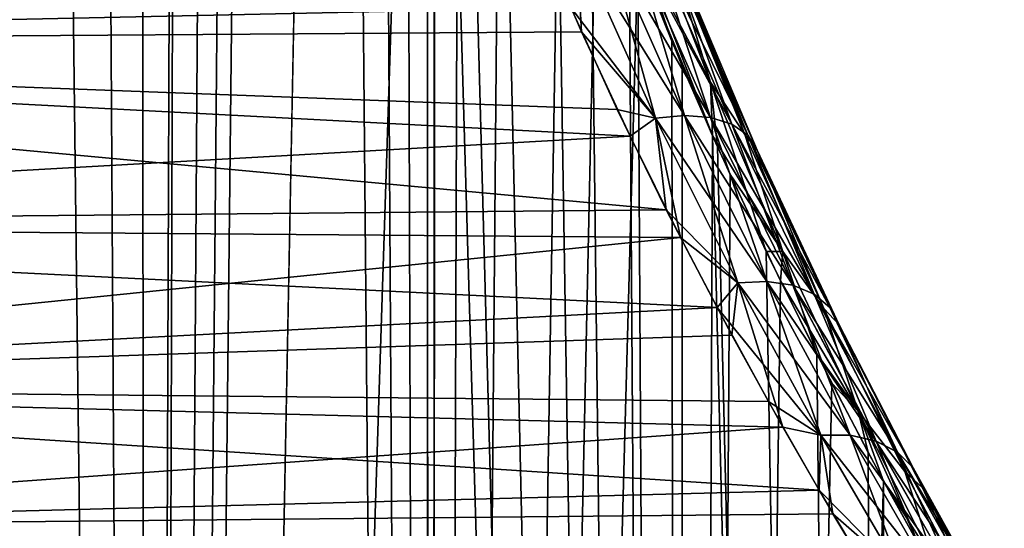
# Model space of a CAD drawing. Header units: millimetres. Extents: x -24 to 50, y -104 to 68.
# Tile 22 of 107: x 19.74 to 21.8, y -77.36 to -76.3. Entities that reach past the tile are written whole.
import ezdxf

# ---------------------------------------------------------------- set-up
doc = ezdxf.new("R2010")
doc.units = ezdxf.units.MM
doc.header["$LTSCALE"] = 65.185185
for name, color, linetype in [('65', 7, 'CONTINUOUS'), ('68', 7, 'CONTINUOUS'), ('73', 7, 'CONTINUOUS')]:
    doc.layers.add(name, color=color, linetype=linetype)

msp = doc.modelspace()

# ---------------------------------------------------------------- linework, layer by layer
at = {"layer": '65', "color": 253, "linetype": 'Continuous', "true_color": 0xaab4c3}
for points in [[(20.5902, -62, -5), (20.0076, -92, -5.5833), (20.5533, -43.1174, -5.0409), (20.5902, -62, -5)], [(20.5533, -43.1174, -5.0409), (20.0076, -92, -5.5833), (20.4548, -43.4713, -5.1473), (20.5533, -43.1174, -5.0409)], [(20.4548, -43.4713, -5.1473), (20.0076, -92, -5.5833), (20.3262, -43.8105, -5.2803), (20.4548, -43.4713, -5.1473)], [(20.3262, -43.8105, 5.2803), (20.6001, -92, 4.9889), (20.4548, -43.4712, 5.1473), (20.3262, -43.8105, 5.2803)], [(20.6001, -92, 4.9889), (20.5902, -74, 5), (20.4548, -43.4712, 5.1473), (20.6001, -92, 4.9889)], [(20.3262, -43.8105, -5.2803), (20.0076, -92, -5.5833), (20.1655, -44.1329, -5.4376), (20.3262, -43.8105, -5.2803)], [(20.1655, -44.1329, 5.4376), (20.6001, -92, 4.9889), (20.3262, -43.8105, 5.2803), (20.1655, -44.1329, 5.4376)], [(19.9713, -44.435, 5.6157), (20.0076, -89, 5.5833), (20.1655, -44.1329, 5.4376), (19.9713, -44.435, 5.6157)], [(19.9713, -44.435, -5.6157), (20.1655, -44.1329, -5.4376), (20.0076, -89, -5.5833), (19.9713, -44.435, -5.6157)], [(20.1655, -44.1329, -5.4376), (20.0076, -92, -5.5833), (20.0076, -89, -5.5833), (20.1655, -44.1329, -5.4376)], [(20.0076, -89, 5.5833), (20.6001, -92, 4.9889), (20.1655, -44.1329, 5.4376), (20.0076, -89, 5.5833)], [(19.7403, -44.7159, -5.812), (19.9713, -44.435, -5.6157), (19.3983, -89, -6.075), (19.7403, -44.7159, -5.812)], [(19.3983, -89, -6.075), (19.9713, -44.435, -5.6157), (20.0076, -89, -5.5833), (19.3983, -89, -6.075)], [(19.7403, -44.7159, 5.812), (20.0076, -89, 5.5833), (19.9713, -44.435, 5.6157), (19.7403, -44.7159, 5.812)], [(19.4701, -44.9734, 6.0223), (20.0076, -89, 5.5833), (19.7403, -44.7159, 5.812), (19.4701, -44.9734, 6.0223)], [(19.3983, -89, 6.075), (20.0076, -89, 5.5833), (19.4701, -44.9734, 6.0223), (19.3983, -89, 6.075)], [(20.5902, -62, -5), (20.5902, -74, -5), (20.0076, -92, -5.5833), (20.5902, -62, -5)], [(20.0076, -92, -5.5833), (20.5902, -74, -5), (20.6001, -92, -4.9889), (20.0076, -92, -5.5833)], [(20.6067, -74.4131, 4.9814), (20.5902, -74, 5), (20.6001, -92, 4.9889), (20.6067, -74.4131, 4.9814)], [(20.5902, -74, -5), (20.6069, -74.4153, -4.9813), (20.6001, -92, -4.9889), (20.5902, -74, -5)], [(21.1224, -92, 4.332), (20.6067, -74.4131, 4.9814), (20.6001, -92, 4.9889), (21.1224, -92, 4.332)], [(20.6069, -74.4153, -4.9813), (20.6578, -74.8375, -4.9233), (20.6001, -92, -4.9889), (20.6069, -74.4153, -4.9813)], [(20.657, -74.8324, 4.9242), (20.6067, -74.4131, 4.9814), (21.1224, -92, 4.332), (20.657, -74.8324, 4.9242)], [(20.6578, -74.8375, -4.9233), (20.7447, -75.2704, -4.8217), (20.6001, -92, -4.9889), (20.6578, -74.8375, -4.9233)], [(20.7408, -75.2543, 4.8263), (20.657, -74.8324, 4.9242), (21.1224, -92, 4.332), (20.7408, -75.2543, 4.8263)], [(20.8596, -75.6861, 4.6813), (20.7408, -75.2543, 4.8263), (21.1224, -92, 4.332), (20.8596, -75.6861, 4.6813)], [(20.7447, -75.2704, -4.8217), (20.8691, -75.7161, -4.6695), (20.6001, -92, -4.9889), (20.7447, -75.2704, -4.8217)], [(20.9321, -75.9056, 4.5891), (20.8596, -75.6861, 4.6813), (21.1224, -92, 4.332), (20.9321, -75.9056, 4.5891)], [(20.8691, -75.7161, -4.6695), (20.9453, -75.9432, -4.572), (20.6001, -92, -4.9889), (20.8691, -75.7161, -4.6695)], [(21.0131, -76.1265, 4.4825), (20.9321, -75.9056, 4.5891), (21.1224, -92, 4.332), (21.0131, -76.1265, 4.4825)], [(20.9453, -75.9432, -4.572), (21.0306, -76.1717, -4.459), (20.6001, -92, -4.9889), (20.9453, -75.9432, -4.572)], [(21.1018, -76.3478, 4.361), (21.0131, -76.1265, 4.4825), (21.1224, -92, 4.332), (21.1018, -76.3478, 4.361)], [(20.6001, -92, -4.9889), (21.0306, -76.1717, -4.459), (21.1224, -92, -4.332), (20.6001, -92, -4.9889)], [(21.0306, -76.1717, -4.459), (21.1238, -76.4001, -4.3301), (21.1224, -92, -4.332), (21.0306, -76.1717, -4.459)], [(21.187, -76.5452, 4.2392), (21.1018, -76.3478, 4.361), (21.1224, -92, 4.332), (21.187, -76.5452, 4.2392)], [(21.1238, -76.4001, -4.3301), (21.1867, -76.5446, -4.2396), (21.1224, -92, -4.332), (21.1238, -76.4001, -4.3301)], [(21.1867, -76.5446, -4.2396), (21.2237, -76.6263, -4.1851), (21.1224, -92, -4.332), (21.1867, -76.5446, -4.2396)], [(21.5681, -92, 3.6208), (21.187, -76.5452, 4.2392), (21.1224, -92, 4.332), (21.5681, -92, 3.6208)], [(21.1974, -76.5684, 4.224), (21.187, -76.5452, 4.2392), (21.5681, -92, 3.6208), (21.1974, -76.5684, 4.224)], [(21.2989, -76.7868, 4.071), (21.1974, -76.5684, 4.224), (21.5681, -92, 3.6208), (21.2989, -76.7868, 4.071)], [(21.2237, -76.6263, -4.1851), (21.3286, -76.8481, -4.0247), (21.1224, -92, -4.332), (21.2237, -76.6263, -4.1851)], [(21.4045, -77.0004, 3.9028), (21.2989, -76.7868, 4.071), (21.5681, -92, 3.6208), (21.4045, -77.0004, 3.9028)], [(21.3286, -76.8481, -4.0247), (21.4361, -77.062, -3.8505), (21.1224, -92, -4.332), (21.3286, -76.8481, -4.0247)], [(21.5121, -77.2067, 3.7205), (21.4045, -77.0004, 3.9028), (21.5681, -92, 3.6208), (21.5121, -77.2067, 3.7205)], [(21.4361, -77.062, -3.8505), (21.5441, -77.2662, -3.6639), (21.1224, -92, -4.332), (21.4361, -77.062, -3.8505)], [(21.6197, -77.4037, 3.5255), (21.5121, -77.2067, 3.7205), (21.5681, -92, 3.6208), (21.6197, -77.4037, 3.5255)], [(21.1224, -92, -4.332), (21.5441, -77.2662, -3.6639), (21.5681, -92, -3.6208), (21.1224, -92, -4.332)], [(21.5441, -77.2662, -3.6639), (21.6508, -77.4591, -3.4665), (21.5681, -92, -3.6208), (21.5441, -77.2662, -3.6639)]]:
    msp.add_3dface(points, dxfattribs=at)
at = {"layer": '68', "color": 253, "linetype": 'Continuous', "true_color": 0xaab4c3}
for points in [[(17.3532, -76.3532, -3.8357), (20.8184, -76.1074, -3.976), (16.9372, -75.9371, -4.0617), (17.3532, -76.3532, -3.8357)], [(16.9372, -75.9371, 4.0617), (20.8907, -76.2771, 3.8813), (17.3532, -76.3532, 3.8357), (16.9372, -75.9371, 4.0617)], [(20.9134, -76.3283, -3.8508), (20.8184, -76.1074, -3.976), (17.3532, -76.3532, -3.8357), (20.9134, -76.3283, -3.8508)], [(20.8907, -76.2771, 3.8813), (20.9879, -76.4901, 3.7482), (17.3532, -76.3532, 3.8357), (20.8907, -76.2771, 3.8813)], [(21.0146, -76.546, -3.7105), (20.9134, -76.3283, -3.8508), (17.3532, -76.3532, -3.8357), (21.0146, -76.546, -3.7105)], [(17.7309, -76.7309, -3.5766), (21.0146, -76.546, -3.7105), (17.3532, -76.3532, -3.8357), (17.7309, -76.7309, -3.5766)], [(20.9879, -76.4901, 3.7482), (21.0904, -76.6999, 3.6001), (17.3532, -76.3532, 3.8357), (20.9879, -76.4901, 3.7482)], [(17.3532, -76.3532, 3.8357), (21.0904, -76.6999, 3.6001), (17.731, -76.7309, 3.5766), (17.3532, -76.3532, 3.8357)], [(21.1199, -76.7579, -3.5558), (21.0146, -76.546, -3.7105), (17.7309, -76.7309, -3.5766), (21.1199, -76.7579, -3.5558)], [(21.0904, -76.6999, 3.6001), (21.1965, -76.9041, 3.4374), (17.731, -76.7309, 3.5766), (21.0904, -76.6999, 3.6001)], [(18.0682, -77.0682, -3.2918), (21.1199, -76.7579, -3.5558), (17.7309, -76.7309, -3.5766), (18.0682, -77.0682, -3.2918)], [(17.731, -76.7309, 3.5766), (21.1965, -76.9041, 3.4374), (18.0682, -77.0682, 3.2918), (17.731, -76.7309, 3.5766)], [(21.2272, -76.9613, -3.3884), (21.1199, -76.7579, -3.5558), (18.0682, -77.0682, -3.2918), (21.2272, -76.9613, -3.3884)], [(21.1965, -76.9041, 3.4374), (21.3035, -77.0999, 3.262), (18.0682, -77.0682, 3.2918), (21.1965, -76.9041, 3.4374)], [(21.3339, -77.1539, -3.2098), (21.2272, -76.9613, -3.3884), (18.0682, -77.0682, -3.2918), (21.3339, -77.1539, -3.2098)], [(18.3649, -77.3649, -2.9879), (21.3339, -77.1539, -3.2098), (18.0682, -77.0682, -3.2918), (18.3649, -77.3649, -2.9879)], [(21.3035, -77.0999, 3.262), (21.4094, -77.2854, 3.0751), (18.0682, -77.0682, 3.2918), (21.3035, -77.0999, 3.262)], [(18.0682, -77.0682, 3.2918), (21.4094, -77.2854, 3.0751), (18.3649, -77.3649, 2.9878), (18.0682, -77.0682, 3.2918)], [(21.4383, -77.3347, -3.0216), (21.3339, -77.1539, -3.2098), (18.3649, -77.3649, -2.9879), (21.4383, -77.3347, -3.0216)], [(21.4094, -77.2854, 3.0751), (21.5125, -77.4589, 2.8785), (18.3649, -77.3649, 2.9878), (21.4094, -77.2854, 3.0751)], [(21.5388, -77.5024, -2.8255), (21.4383, -77.3347, -3.0216), (18.3649, -77.3649, -2.9879), (21.5388, -77.5024, -2.8255)], [(18.6219, -77.6219, -2.6705), (21.5388, -77.5024, -2.8255), (18.3649, -77.3649, -2.9879), (18.6219, -77.6219, -2.6705)]]:
    msp.add_3dface(points, dxfattribs=at)
at = {"layer": '73', "color": 253, "linetype": 'Continuous', "true_color": 0xaab4c3}
for points in [[(21.1823, -76.4334, -4.231), (21.038, -76.1593, -4.448), (21.0403, -76.0616, -4.4239), (21.1823, -76.4334, -4.231)], [(21.1823, -76.4332, 4.2311), (21.0403, -76.0615, 4.424), (21.0381, -76.1597, 4.4478), (21.1823, -76.4332, 4.2311)], [(21.1823, -76.4332, 4.2311), (21.0981, -76.1575, 4.302), (21.0403, -76.0615, 4.424), (21.1823, -76.4332, 4.2311)], [(21.1823, -76.4334, -4.231), (21.0403, -76.0616, -4.4239), (21.0982, -76.1577, -4.3019), (21.1823, -76.4334, -4.231)], [(20.8184, -76.1074, -3.976), (20.9134, -76.3283, -3.8508), (20.9026, -76.1399, -3.9675), (20.8184, -76.1074, -3.976)], [(20.8907, -76.2771, 3.8813), (20.9026, -76.1399, 3.9675), (21.0675, -76.5085, 3.7454), (20.8907, -76.2771, 3.8813)], [(20.9639, -76.1324, 3.9981), (21.1283, -76.5028, 3.7773), (20.9026, -76.1399, 3.9675), (20.9639, -76.1324, 3.9981)], [(21.0675, -76.5085, -3.7454), (20.9639, -76.1324, -3.9981), (20.9026, -76.1399, -3.9675), (21.0675, -76.5085, -3.7454)], [(20.9134, -76.3283, -3.8508), (21.0675, -76.5085, -3.7454), (20.9026, -76.1399, -3.9675), (20.9134, -76.3283, -3.8508)], [(20.9026, -76.1399, 3.9675), (21.1283, -76.5028, 3.7773), (21.0675, -76.5085, 3.7454), (20.9026, -76.1399, 3.9675)], [(21.0186, -76.1337, 4.04), (21.1826, -76.5071, 3.8196), (20.9639, -76.1324, 3.9981), (21.0186, -76.1337, 4.04)], [(20.9639, -76.1324, 3.9981), (21.1826, -76.5071, 3.8196), (21.1283, -76.5028, 3.7773), (20.9639, -76.1324, 3.9981)], [(21.1283, -76.5028, -3.7773), (21.0186, -76.1337, -4.04), (20.9639, -76.1324, -3.9981), (21.1283, -76.5028, -3.7773)], [(21.1283, -76.5028, -3.7773), (20.9639, -76.1324, -3.9981), (21.0675, -76.5085, -3.7454), (21.1283, -76.5028, -3.7773)], [(21.0131, -76.1265, 4.4825), (21.1018, -76.3478, 4.361), (21.0381, -76.1597, 4.4478), (21.0131, -76.1265, 4.4825)], [(21.0638, -76.1438, 4.091), (21.2275, -76.5211, 3.87), (21.0186, -76.1337, 4.04), (21.0638, -76.1438, 4.091)], [(21.0186, -76.1337, 4.04), (21.2275, -76.5211, 3.87), (21.1826, -76.5071, 3.8196), (21.0186, -76.1337, 4.04)], [(21.1826, -76.5071, -3.8196), (21.0638, -76.1438, -4.091), (21.0186, -76.1337, -4.04), (21.1826, -76.5071, -3.8196)], [(21.1826, -76.5071, -3.8196), (21.0186, -76.1337, -4.04), (21.1283, -76.5028, -3.7773), (21.1826, -76.5071, -3.8196)], [(21.0971, -76.1621, 4.1485), (21.2605, -76.5442, 3.9259), (21.0638, -76.1438, 4.091), (21.0971, -76.1621, 4.1485)], [(21.0638, -76.1438, 4.091), (21.2605, -76.5442, 3.9259), (21.2275, -76.5211, 3.87), (21.0638, -76.1438, 4.091)], [(21.2275, -76.5211, -3.87), (21.0971, -76.1621, -4.1485), (21.0638, -76.1438, -4.091), (21.2275, -76.5211, -3.87)], [(21.2275, -76.5211, -3.87), (21.0638, -76.1438, -4.091), (21.1826, -76.5071, -3.8196), (21.2275, -76.5211, -3.87)], [(21.1867, -76.5446, -4.2396), (21.0306, -76.1717, -4.459), (21.038, -76.1593, -4.448), (21.1867, -76.5446, -4.2396)], [(21.1867, -76.5446, -4.2396), (21.038, -76.1593, -4.448), (21.1823, -76.4334, -4.231), (21.1867, -76.5446, -4.2396)], [(21.1018, -76.3478, 4.361), (21.187, -76.5452, 4.2392), (21.0381, -76.1597, 4.4478), (21.1018, -76.3478, 4.361)], [(21.187, -76.5452, 4.2392), (21.1823, -76.4332, 4.2311), (21.0381, -76.1597, 4.4478), (21.187, -76.5452, 4.2392)], [(21.1168, -76.1876, 4.2095), (21.28, -76.5751, 3.9844), (21.0971, -76.1621, 4.1485), (21.1168, -76.1876, 4.2095)], [(21.0971, -76.1621, 4.1485), (21.28, -76.5751, 3.9844), (21.2605, -76.5442, 3.9259), (21.0971, -76.1621, 4.1485)], [(21.2605, -76.5442, -3.9259), (21.1168, -76.1876, -4.2095), (21.0971, -76.1621, -4.1485), (21.2605, -76.5442, -3.9259)], [(21.2605, -76.5442, -3.9259), (21.0971, -76.1621, -4.1485), (21.2275, -76.5211, -3.87), (21.2605, -76.5442, -3.9259)], [(21.0981, -76.1575, 4.302), (21.2544, -76.5422, 4.0866), (21.1168, -76.1876, 4.2095), (21.0981, -76.1575, 4.302)], [(21.2544, -76.5422, 4.0866), (21.0981, -76.1575, 4.302), (21.1823, -76.4332, 4.2311), (21.2544, -76.5422, 4.0866)], [(21.2545, -76.5424, -4.0865), (21.1823, -76.4334, -4.231), (21.0982, -76.1577, -4.3019), (21.2545, -76.5424, -4.0865)], [(21.2545, -76.5424, -4.0865), (21.0982, -76.1577, -4.3019), (21.1168, -76.1876, -4.2095), (21.2545, -76.5424, -4.0865)], [(21.1867, -76.5446, -4.2396), (21.1238, -76.4001, -4.3301), (21.0306, -76.1717, -4.459), (21.1867, -76.5446, -4.2396)], [(21.28, -76.5751, -3.9844), (21.2545, -76.5424, -4.0865), (21.1168, -76.1876, -4.2095), (21.28, -76.5751, -3.9844)], [(21.1168, -76.1876, 4.2095), (21.2544, -76.5422, 4.0866), (21.28, -76.5751, 3.9844), (21.1168, -76.1876, 4.2095)], [(21.28, -76.5751, -3.9844), (21.1168, -76.1876, -4.2095), (21.2605, -76.5442, -3.9259), (21.28, -76.5751, -3.9844)], [(20.9879, -76.4901, 3.7482), (20.8907, -76.2771, 3.8813), (21.0675, -76.5085, 3.7454), (20.9879, -76.4901, 3.7482)], [(20.9134, -76.3283, -3.8508), (21.0146, -76.546, -3.7105), (21.0675, -76.5085, -3.7454), (20.9134, -76.3283, -3.8508)], [(21.187, -76.5452, 4.2392), (21.1974, -76.5684, 4.224), (21.1823, -76.4332, 4.2311), (21.187, -76.5452, 4.2392)], [(21.1974, -76.5684, 4.224), (21.2989, -76.7868, 4.071), (21.1823, -76.4332, 4.2311), (21.1974, -76.5684, 4.224)], [(21.2989, -76.7868, 4.071), (21.334, -76.7866, 4.0073), (21.1823, -76.4332, 4.2311), (21.2989, -76.7868, 4.071)], [(21.334, -76.7866, 4.0073), (21.2544, -76.5422, 4.0866), (21.1823, -76.4332, 4.2311), (21.334, -76.7866, 4.0073)], [(21.334, -76.7867, -4.0072), (21.1867, -76.5446, -4.2396), (21.1823, -76.4334, -4.231), (21.334, -76.7867, -4.0072)], [(21.334, -76.7867, -4.0072), (21.1823, -76.4334, -4.231), (21.2545, -76.5424, -4.0865), (21.334, -76.7867, -4.0072)], [(21.0904, -76.6999, 3.6001), (20.9879, -76.4901, 3.7482), (21.0675, -76.5085, 3.7454), (21.0904, -76.6999, 3.6001)], [(21.0146, -76.546, -3.7105), (21.1199, -76.7579, -3.5558), (21.0675, -76.5085, -3.7454), (21.0146, -76.546, -3.7105)], [(21.1283, -76.5028, 3.7773), (21.3003, -76.8493, 3.5233), (21.0675, -76.5085, 3.7454), (21.1283, -76.5028, 3.7773)], [(21.2397, -76.8524, -3.4906), (21.1283, -76.5028, -3.7773), (21.0675, -76.5085, -3.7454), (21.2397, -76.8524, -3.4906)], [(21.1199, -76.7579, -3.5558), (21.2397, -76.8524, -3.4906), (21.0675, -76.5085, -3.7454), (21.1199, -76.7579, -3.5558)], [(21.0904, -76.6999, 3.6001), (21.0675, -76.5085, 3.7454), (21.2397, -76.8524, 3.4906), (21.0904, -76.6999, 3.6001)], [(21.0675, -76.5085, 3.7454), (21.3003, -76.8493, 3.5233), (21.2397, -76.8524, 3.4906), (21.0675, -76.5085, 3.7454)], [(21.1826, -76.5071, 3.8196), (21.3544, -76.8573, 3.5652), (21.1283, -76.5028, 3.7773), (21.1826, -76.5071, 3.8196)], [(21.1283, -76.5028, 3.7773), (21.3544, -76.8573, 3.5652), (21.3003, -76.8493, 3.5233), (21.1283, -76.5028, 3.7773)], [(21.3003, -76.8494, -3.5232), (21.1826, -76.5071, -3.8196), (21.1283, -76.5028, -3.7773), (21.3003, -76.8494, -3.5232)], [(21.3003, -76.8494, -3.5232), (21.1283, -76.5028, -3.7773), (21.2397, -76.8524, -3.4906), (21.3003, -76.8494, -3.5232)], [(21.2275, -76.5211, 3.87), (21.3991, -76.8757, 3.6144), (21.1826, -76.5071, 3.8196), (21.2275, -76.5211, 3.87)], [(21.1826, -76.5071, 3.8196), (21.3991, -76.8757, 3.6144), (21.3544, -76.8573, 3.5652), (21.1826, -76.5071, 3.8196)], [(21.3544, -76.8573, -3.5652), (21.2275, -76.5211, -3.87), (21.1826, -76.5071, -3.8196), (21.3544, -76.8573, -3.5652)], [(21.3544, -76.8573, -3.5652), (21.1826, -76.5071, -3.8196), (21.3003, -76.8494, -3.5232), (21.3544, -76.8573, -3.5652)], [(21.2605, -76.5442, 3.9259), (21.432, -76.9038, 3.668), (21.2275, -76.5211, 3.87), (21.2605, -76.5442, 3.9259)], [(21.2275, -76.5211, 3.87), (21.432, -76.9038, 3.668), (21.3991, -76.8757, 3.6144), (21.2275, -76.5211, 3.87)], [(21.3991, -76.8757, -3.6143), (21.2605, -76.5442, -3.9259), (21.2275, -76.5211, -3.87), (21.3991, -76.8757, -3.6143)], [(21.3991, -76.8757, -3.6143), (21.2275, -76.5211, -3.87), (21.3544, -76.8573, -3.5652), (21.3991, -76.8757, -3.6143)], [(21.2237, -76.6263, -4.1851), (21.1867, -76.5446, -4.2396), (21.334, -76.7867, -4.0072), (21.2237, -76.6263, -4.1851)], [(21.2544, -76.5422, 4.0866), (21.4196, -76.9057, 3.8368), (21.28, -76.5751, 3.9844), (21.2544, -76.5422, 4.0866)], [(21.4196, -76.9057, 3.8368), (21.2544, -76.5422, 4.0866), (21.334, -76.7866, 4.0073), (21.4196, -76.9057, 3.8368)], [(21.4196, -76.9059, -3.8367), (21.334, -76.7867, -4.0072), (21.2545, -76.5424, -4.0865), (21.4196, -76.9059, -3.8367)], [(21.4196, -76.9059, -3.8367), (21.2545, -76.5424, -4.0865), (21.28, -76.5751, -3.9844), (21.4196, -76.9059, -3.8367)], [(21.28, -76.5751, 3.9844), (21.4515, -76.9399, 3.7234), (21.2605, -76.5442, 3.9259), (21.28, -76.5751, 3.9844)], [(21.2605, -76.5442, 3.9259), (21.4515, -76.9399, 3.7234), (21.432, -76.9038, 3.668), (21.2605, -76.5442, 3.9259)], [(21.432, -76.9038, -3.668), (21.28, -76.5751, -3.9844), (21.2605, -76.5442, -3.9259), (21.432, -76.9038, -3.668)], [(21.432, -76.9038, -3.668), (21.2605, -76.5442, -3.9259), (21.3991, -76.8757, -3.6143), (21.432, -76.9038, -3.668)], [(21.4515, -76.9399, -3.7234), (21.4196, -76.9059, -3.8367), (21.28, -76.5751, -3.9844), (21.4515, -76.9399, -3.7234)], [(21.28, -76.5751, 3.9844), (21.4196, -76.9057, 3.8368), (21.4515, -76.9399, 3.7234), (21.28, -76.5751, 3.9844)], [(21.4515, -76.9399, -3.7234), (21.28, -76.5751, -3.9844), (21.432, -76.9038, -3.668), (21.4515, -76.9399, -3.7234)], [(21.3286, -76.8481, -4.0247), (21.2237, -76.6263, -4.1851), (21.334, -76.7867, -4.0072), (21.3286, -76.8481, -4.0247)], [(21.1965, -76.9041, 3.4374), (21.0904, -76.6999, 3.6001), (21.2397, -76.8524, 3.4906), (21.1965, -76.9041, 3.4374)], [(21.1199, -76.7579, -3.5558), (21.2272, -76.9613, -3.3884), (21.2397, -76.8524, -3.4906), (21.1199, -76.7579, -3.5558)], [(21.2989, -76.7868, 4.071), (21.4045, -77.0004, 3.9028), (21.334, -76.7866, 4.0073), (21.2989, -76.7868, 4.071)], [(21.4908, -77.1202, -3.7534), (21.3286, -76.8481, -4.0247), (21.334, -76.7867, -4.0072), (21.4908, -77.1202, -3.7534)], [(21.4045, -77.0004, 3.9028), (21.4907, -77.1201, 3.7535), (21.334, -76.7866, 4.0073), (21.4045, -77.0004, 3.9028)], [(21.4907, -77.1201, 3.7535), (21.4196, -76.9057, 3.8368), (21.334, -76.7866, 4.0073), (21.4907, -77.1201, 3.7535)], [(21.4908, -77.1202, -3.7534), (21.334, -76.7867, -4.0072), (21.4196, -76.9059, -3.8367), (21.4908, -77.1202, -3.7534)], [(21.1965, -76.9041, 3.4374), (21.2397, -76.8524, 3.4906), (21.4133, -77.1705, 3.2045), (21.1965, -76.9041, 3.4374)], [(21.2272, -76.9613, -3.3884), (21.3339, -77.1539, -3.2098), (21.2397, -76.8524, -3.4906), (21.2272, -76.9613, -3.3884)], [(21.3003, -76.8493, 3.5233), (21.474, -77.1707, 3.2371), (21.2397, -76.8524, 3.4906), (21.3003, -76.8493, 3.5233)], [(21.4133, -77.1705, -3.2045), (21.3003, -76.8494, -3.5232), (21.2397, -76.8524, -3.4906), (21.4133, -77.1705, -3.2045)], [(21.3339, -77.1539, -3.2098), (21.4133, -77.1705, -3.2045), (21.2397, -76.8524, -3.4906), (21.3339, -77.1539, -3.2098)], [(21.2397, -76.8524, 3.4906), (21.474, -77.1707, 3.2371), (21.4133, -77.1705, 3.2045), (21.2397, -76.8524, 3.4906)], [(21.3544, -76.8573, 3.5652), (21.5281, -77.1826, 3.278), (21.3003, -76.8493, 3.5233), (21.3544, -76.8573, 3.5652)], [(21.3003, -76.8493, 3.5233), (21.5281, -77.1826, 3.278), (21.474, -77.1707, 3.2371), (21.3003, -76.8493, 3.5233)], [(21.474, -77.1707, -3.2371), (21.3544, -76.8573, -3.5652), (21.3003, -76.8494, -3.5232), (21.474, -77.1707, -3.2371)], [(21.474, -77.1707, -3.2371), (21.3003, -76.8494, -3.5232), (21.4133, -77.1705, -3.2045), (21.474, -77.1707, -3.2371)], [(21.4361, -77.062, -3.8505), (21.3286, -76.8481, -4.0247), (21.4908, -77.1202, -3.7534), (21.4361, -77.062, -3.8505)], [(21.3991, -76.8757, 3.6144), (21.5729, -77.2058, 3.3251), (21.3544, -76.8573, 3.5652), (21.3991, -76.8757, 3.6144)], [(21.3544, -76.8573, 3.5652), (21.5729, -77.2058, 3.3251), (21.5281, -77.1826, 3.278), (21.3544, -76.8573, 3.5652)], [(21.5282, -77.1827, -3.278), (21.3991, -76.8757, -3.6143), (21.3544, -76.8573, -3.5652), (21.5282, -77.1827, -3.278)], [(21.5282, -77.1827, -3.278), (21.3544, -76.8573, -3.5652), (21.474, -77.1707, -3.2371), (21.5282, -77.1827, -3.278)], [(21.432, -76.9038, 3.668), (21.6059, -77.2389, 3.3758), (21.3991, -76.8757, 3.6144), (21.432, -76.9038, 3.668)], [(21.3991, -76.8757, 3.6144), (21.6059, -77.2389, 3.3758), (21.5729, -77.2058, 3.3251), (21.3991, -76.8757, 3.6144)], [(21.5729, -77.2058, -3.3251), (21.432, -76.9038, -3.668), (21.3991, -76.8757, -3.6143), (21.5729, -77.2058, -3.3251)], [(21.5729, -77.2058, -3.3251), (21.3991, -76.8757, -3.6143), (21.5282, -77.1827, -3.278), (21.5729, -77.2058, -3.3251)], [(21.3035, -77.0999, 3.262), (21.1965, -76.9041, 3.4374), (21.4133, -77.1705, 3.2045), (21.3035, -77.0999, 3.262)], [(21.4515, -76.9399, 3.7234), (21.6253, -77.2801, 3.4275), (21.432, -76.9038, 3.668), (21.4515, -76.9399, 3.7234)], [(21.432, -76.9038, 3.668), (21.6253, -77.2801, 3.4275), (21.6059, -77.2389, 3.3758), (21.432, -76.9038, 3.668)], [(21.6059, -77.2389, -3.3758), (21.4515, -76.9399, -3.7234), (21.432, -76.9038, -3.668), (21.6059, -77.2389, -3.3758)], [(21.6059, -77.2389, -3.3758), (21.432, -76.9038, -3.668), (21.5729, -77.2058, -3.3251), (21.6059, -77.2389, -3.3758)], [(21.4196, -76.9057, 3.8368), (21.5881, -77.2461, 3.5534), (21.4515, -76.9399, 3.7234), (21.4196, -76.9057, 3.8368)], [(21.5881, -77.2461, 3.5534), (21.4196, -76.9057, 3.8368), (21.4907, -77.1201, 3.7535), (21.5881, -77.2461, 3.5534)], [(21.5882, -77.2463, -3.5532), (21.4908, -77.1202, -3.7534), (21.4196, -76.9059, -3.8367), (21.5882, -77.2463, -3.5532)], [(21.5882, -77.2463, -3.5532), (21.4196, -76.9059, -3.8367), (21.4515, -76.9399, -3.7234), (21.5882, -77.2463, -3.5532)], [(21.6253, -77.2802, -3.4275), (21.5882, -77.2463, -3.5532), (21.4515, -76.9399, -3.7234), (21.6253, -77.2802, -3.4275)], [(21.4515, -76.9399, 3.7234), (21.5881, -77.2461, 3.5534), (21.6253, -77.2801, 3.4275), (21.4515, -76.9399, 3.7234)], [(21.6253, -77.2802, -3.4275), (21.4515, -76.9399, -3.7234), (21.6059, -77.2389, -3.3758), (21.6253, -77.2802, -3.4275)], [(21.4045, -77.0004, 3.9028), (21.5121, -77.2067, 3.7205), (21.4907, -77.1201, 3.7535), (21.4045, -77.0004, 3.9028)], [(21.5441, -77.2662, -3.6639), (21.4361, -77.062, -3.8505), (21.4908, -77.1202, -3.7534), (21.5441, -77.2662, -3.6639)], [(21.4094, -77.2854, 3.0751), (21.3035, -77.0999, 3.262), (21.4133, -77.1705, 3.2045), (21.4094, -77.2854, 3.0751)], [(21.5121, -77.2067, 3.7205), (21.6197, -77.4037, 3.5255), (21.4907, -77.1201, 3.7535), (21.5121, -77.2067, 3.7205)], [(21.6197, -77.4037, 3.5255), (21.6482, -77.4321, 3.4704), (21.4907, -77.1201, 3.7535), (21.6197, -77.4037, 3.5255)], [(21.6482, -77.4321, 3.4704), (21.5881, -77.2461, 3.5534), (21.4907, -77.1201, 3.7535), (21.6482, -77.4321, 3.4704)], [(21.6483, -77.4323, -3.4702), (21.5441, -77.2662, -3.6639), (21.4908, -77.1202, -3.7534), (21.6483, -77.4323, -3.4702)], [(21.6483, -77.4323, -3.4702), (21.4908, -77.1202, -3.7534), (21.5882, -77.2463, -3.5532), (21.6483, -77.4323, -3.4702)], [(21.3339, -77.1539, -3.2098), (21.4383, -77.3347, -3.0216), (21.4133, -77.1705, -3.2045), (21.3339, -77.1539, -3.2098)], [(21.4094, -77.2854, 3.0751), (21.4133, -77.1705, 3.2045), (21.5829, -77.4611, 2.8882), (21.4094, -77.2854, 3.0751)], [(21.4383, -77.3347, -3.0216), (21.5829, -77.4611, -2.8881), (21.4133, -77.1705, -3.2045), (21.4383, -77.3347, -3.0216)], [(21.474, -77.1707, 3.2371), (21.6439, -77.4649, 2.92), (21.4133, -77.1705, 3.2045), (21.474, -77.1707, 3.2371)], [(21.4133, -77.1705, 3.2045), (21.6439, -77.4649, 2.92), (21.5829, -77.4611, 2.8882), (21.4133, -77.1705, 3.2045)], [(21.5829, -77.4611, -2.8881), (21.474, -77.1707, -3.2371), (21.4133, -77.1705, -3.2045), (21.5829, -77.4611, -2.8881)], [(21.5281, -77.1826, 3.278), (21.6984, -77.4812, 2.959), (21.474, -77.1707, 3.2371), (21.5281, -77.1826, 3.278)], [(21.474, -77.1707, 3.2371), (21.6984, -77.4812, 2.959), (21.6439, -77.4649, 2.92), (21.474, -77.1707, 3.2371)], [(21.6439, -77.4649, -2.9199), (21.5282, -77.1827, -3.278), (21.474, -77.1707, -3.2371), (21.6439, -77.4649, -2.9199)], [(21.6439, -77.4649, -2.9199), (21.474, -77.1707, -3.2371), (21.5829, -77.4611, -2.8881), (21.6439, -77.4649, -2.9199)], [(21.5729, -77.2058, 3.3251), (21.7434, -77.5092, 3.0031), (21.5281, -77.1826, 3.278), (21.5729, -77.2058, 3.3251)], [(21.5281, -77.1826, 3.278), (21.7434, -77.5092, 3.0031), (21.6984, -77.4812, 2.959), (21.5281, -77.1826, 3.278)], [(21.6984, -77.4813, -2.9589), (21.5729, -77.2058, -3.3251), (21.5282, -77.1827, -3.278), (21.6984, -77.4813, -2.9589)], [(21.6984, -77.4813, -2.9589), (21.5282, -77.1827, -3.278), (21.6439, -77.4649, -2.9199), (21.6984, -77.4813, -2.9589)], [(21.6059, -77.2389, 3.3758), (21.7765, -77.5472, 3.0501), (21.5729, -77.2058, 3.3251), (21.6059, -77.2389, 3.3758)], [(21.5729, -77.2058, 3.3251), (21.7765, -77.5472, 3.0501), (21.7434, -77.5092, 3.0031), (21.5729, -77.2058, 3.3251)], [(21.7434, -77.5092, -3.0031), (21.6059, -77.2389, -3.3758), (21.5729, -77.2058, -3.3251), (21.7434, -77.5092, -3.0031)], [(21.7434, -77.5092, -3.0031), (21.5729, -77.2058, -3.3251), (21.6984, -77.4813, -2.9589), (21.7434, -77.5092, -3.0031)], [(21.5881, -77.2461, 3.5534), (21.755, -77.5614, 3.2373), (21.6253, -77.2801, 3.4275), (21.5881, -77.2461, 3.5534)], [(21.755, -77.5614, 3.2373), (21.5881, -77.2461, 3.5534), (21.6482, -77.4321, 3.4704), (21.755, -77.5614, 3.2373)], [(21.7551, -77.5616, -3.2371), (21.6483, -77.4323, -3.4702), (21.5882, -77.2463, -3.5532), (21.7551, -77.5616, -3.2371)], [(21.7551, -77.5616, -3.2371), (21.5882, -77.2463, -3.5532), (21.6253, -77.2802, -3.4275), (21.7551, -77.5616, -3.2371)], [(21.6253, -77.2801, 3.4275), (21.7961, -77.5934, 3.0974), (21.6059, -77.2389, 3.3758), (21.6253, -77.2801, 3.4275)], [(21.6059, -77.2389, 3.3758), (21.7961, -77.5934, 3.0974), (21.7765, -77.5472, 3.0501), (21.6059, -77.2389, 3.3758)], [(21.7765, -77.5472, -3.05), (21.6253, -77.2802, -3.4275), (21.6059, -77.2389, -3.3758), (21.7765, -77.5472, -3.05)], [(21.7765, -77.5472, -3.05), (21.6059, -77.2389, -3.3758), (21.7434, -77.5092, -3.0031), (21.7765, -77.5472, -3.05)], [(21.6508, -77.4591, -3.4665), (21.5441, -77.2662, -3.6639), (21.6483, -77.4323, -3.4702), (21.6508, -77.4591, -3.4665)], [(21.5125, -77.4589, 2.8785), (21.4094, -77.2854, 3.0751), (21.5829, -77.4611, 2.8882), (21.5125, -77.4589, 2.8785)], [(21.6253, -77.2801, 3.4275), (21.755, -77.5614, 3.2373), (21.7961, -77.5934, 3.0974), (21.6253, -77.2801, 3.4275)], [(21.7961, -77.5934, -3.0973), (21.7551, -77.5616, -3.2371), (21.6253, -77.2802, -3.4275), (21.7961, -77.5934, -3.0973)], [(21.7961, -77.5934, -3.0973), (21.6253, -77.2802, -3.4275), (21.7765, -77.5472, -3.05), (21.7961, -77.5934, -3.0973)], [(21.4383, -77.3347, -3.0216), (21.5388, -77.5024, -2.8255), (21.5829, -77.4611, -2.8881), (21.4383, -77.3347, -3.0216)]]:
    msp.add_3dface(points, dxfattribs=at)

doc.saveas('drawing.dxf')
